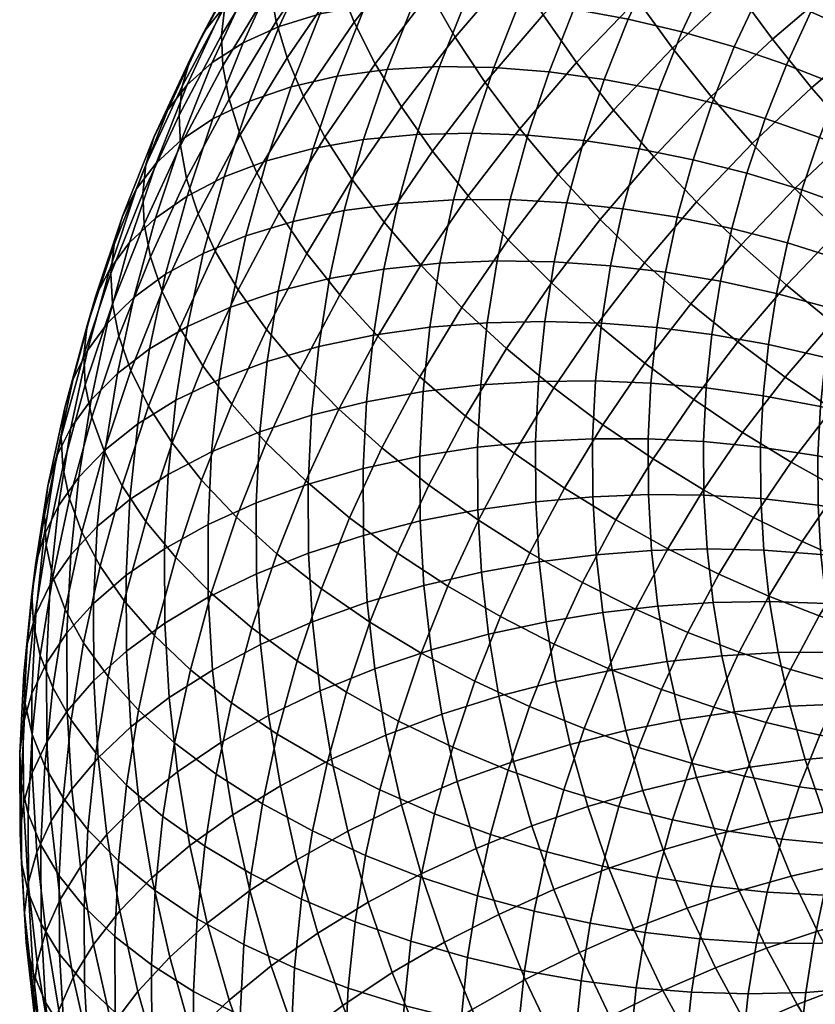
# Model space of a CAD drawing. Extents: x -120 to 2831, y -92 to 75.
# Tile 70 of 256: x 371 to 400, y -21 to 15. Entities that reach past the tile are written whole.
import ezdxf

# ---------------------------------------------------------------- set-up
doc = ezdxf.new("R2010")
doc.units = 0
doc.layers.add('GLASS', color=18, linetype='CONTINUOUS')

msp = doc.modelspace()

# ---------------------------------------------------------------- meshes
at = {"layer": 'GLASS'}
mesh = msp.add_polyface(dxfattribs=at)
corners = [(385.39, 15.395, 56.075), (384.391, 12.884, 57.679), (386.3, 12.989, 58.94), (387.268, 15.424, 57.385), (383.61, 15.221, 54.606), (382.582, 12.638, 56.256), (381.96, 14.902, 52.997), (380.905, 12.252, 54.69), (380.466, 14.442, 51.273), (379.388, 11.732, 53.004), (386.532, 17.861, 54.497), (388.376, 17.815, 55.855), (384.785, 17.758, 52.983), (383.165, 17.505, 51.331), (381.699, 17.105, 49.569), (380.41, 16.564, 47.725), (379.153, 13.85, 49.462), (379.313, 15.895, 45.83), (378.035, 13.137, 47.595), (378.417, 15.112, 43.914), (377.123, 12.319, 45.702), (377.726, 14.235, 42.008), (376.42, 11.414, 43.814), (386.163, 20.345, 51.323), (387.871, 20.375, 52.885), (384.579, 20.159, 49.629), (383.145, 19.819, 47.828), (381.884, 19.331, 45.95), (380.811, 18.707, 44.026), (379.934, 17.961, 42.087), (379.258, 17.111, 40.164), (378.779, 16.176, 38.283), (377.237, 13.281, 40.14), (378.488, 15.177, 36.469), (376.94, 12.27, 38.333), (378.373, 14.132, 34.739), (376.823, 11.222, 36.605), (381.621, 20.739, 40.301), (382.475, 21.45, 42.263), (380.961, 19.916, 38.361), (380.493, 19, 36.468), (380.209, 18.012, 34.647), (380.095, 16.971, 32.915), (380.142, 15.854, 31.227), (378.421, 13.02, 33.05), (380.357, 14.632, 29.544), (378.644, 11.808, 31.359), (382.097, 20.768, 32.87), (382.374, 21.746, 34.699), (381.986, 19.73, 31.137), (382.03, 18.611, 29.451), (382.238, 17.378, 27.774), (382.624, 16.038, 26.132), (380.756, 13.31, 27.89), (383.197, 14.604, 24.553), (381.346, 11.902, 26.294), (384.282, 20.038, 26.056), (384.081, 21.282, 27.726), (384.654, 18.681, 24.425), (385.207, 17.222, 22.862), (385.945, 15.675, 21.397), (383.96, 13.091, 23.066), (386.865, 14.062, 20.057), (384.912, 11.519, 21.7), (387.42, 19.801, 21.191), (386.889, 21.286, 22.738), (388.13, 18.222, 19.747), (389.016, 16.568, 18.434)]
mesh.append_faces([[corners[k] for k in face] for face in [(0, 1, 2, 3), (4, 5, 1, 0), (6, 7, 5, 4), (8, 9, 7, 6), (10, 0, 3, 11), (12, 4, 0, 10), (13, 6, 4, 12), (14, 8, 6, 13), (15, 16, 8, 14), (17, 18, 16, 15), (19, 20, 18, 17), (21, 22, 20, 19), (23, 12, 10, 24), (25, 13, 12, 23), (26, 14, 13, 25), (27, 15, 14, 26), (28, 17, 15, 27), (29, 19, 17, 28), (30, 21, 19, 29), (31, 32, 21, 30), (33, 34, 32, 31), (35, 36, 34, 33), (37, 29, 28, 38), (39, 30, 29, 37), (40, 31, 30, 39), (41, 33, 31, 40), (42, 35, 33, 41), (43, 44, 35, 42), (45, 46, 44, 43), (47, 41, 40, 48), (49, 42, 41, 47), (50, 43, 42, 49), (51, 45, 43, 50), (52, 53, 45, 51), (54, 55, 53, 52), (56, 51, 50, 57), (58, 52, 51, 56), (59, 54, 52, 58), (60, 61, 54, 59), (62, 63, 61, 60), (64, 59, 58, 65), (66, 60, 59, 64), (67, 62, 60, 66)]])
mesh = msp.add_polyface(dxfattribs=at)
corners = [(399.483, 8.505, 64.038), (398.956, 6.576, 65.266), (401.002, 5.938, 65.045), (401.506, 7.784, 63.871), (397.481, 9.11, 64.033), (396.931, 7.098, 65.313), (395.524, 9.6, 63.87), (394.952, 7.507, 65.201), (402.116, 9.607, 62.709), (403.52, 6.948, 63.518), (404.102, 8.688, 62.409), (400.121, 10.41, 62.824), (398.145, 11.096, 62.767), (396.215, 11.666, 62.553), (402.829, 11.401, 61.563), (404.783, 10.401, 61.314), (400.867, 12.286, 61.626), (398.923, 13.052, 61.517), (397.024, 13.7, 61.253), (403.645, 13.163, 60.436), (405.562, 12.084, 60.238), (401.719, 14.128, 60.448), (399.813, 14.973, 60.288), (397.949, 15.698, 59.975), (396.083, 16.326, 59.508), (395.122, 14.251, 60.835), (402.72, 16.006, 59.243), (404.603, 14.96, 59.283), (400.856, 16.931, 59.032), (399.034, 17.735, 58.669), (397.21, 18.441, 58.151), (403.832, 17.838, 58.066), (405.666, 16.712, 58.157), (402.015, 18.842, 57.804), (400.24, 19.722, 57.392), (398.462, 20.504, 56.825), (396.636, 21.205, 56.082), (395.336, 19.063, 57.459), (403.287, 20.699, 56.608), (405.052, 19.619, 56.918), (399.232, 8.554, 13.111), (397.271, 6.502, 14.444), (395.653, 8.065, 14.594), (397.68, 10.186, 13.216), (398.411, 13.987, 12.168), (396.189, 11.895, 13.532), (394.783, 13.656, 14.062), (397.07, 15.809, 12.659), (399.835, 12.215, 11.894), (401.316, 10.516, 11.832), (402.83, 8.914, 11.972), (400.817, 7.019, 13.207), (404.351, 7.424, 12.299), (402.411, 5.597, 13.49), (398.314, 19.753, 11.988), (395.835, 17.651, 13.363), (394.727, 19.484, 14.272), (397.263, 21.634, 12.866), (399.486, 17.858, 11.318), (400.76, 15.979, 10.865), (402.112, 14.146, 10.631), (403.519, 12.384, 10.61), (404.957, 10.717, 10.792), (402.026, 19.798, 10.045), (400.919, 21.743, 10.682), (403.228, 17.864, 9.627), (404.505, 15.973, 9.431), (405.833, 14.152, 9.449), (405.809, 19.639, 8.457), (404.681, 21.623, 8.841)]
mesh.append_faces([[corners[k] for k in face] for face in [(0, 1, 2, 3), (4, 5, 1, 0), (6, 7, 5, 4), (8, 3, 9, 10), (11, 0, 3, 8), (12, 4, 0, 11), (13, 6, 4, 12), (14, 8, 10, 15), (16, 11, 8, 14), (17, 12, 11, 16), (18, 13, 12, 17), (19, 14, 15, 20), (21, 16, 14, 19), (22, 17, 16, 21), (23, 18, 17, 22), (24, 25, 18, 23), (26, 21, 19, 27), (28, 22, 21, 26), (29, 23, 22, 28), (30, 24, 23, 29), (31, 26, 27, 32), (33, 28, 26, 31), (34, 29, 28, 33), (35, 30, 29, 34), (36, 37, 30, 35), (38, 33, 31, 39), (40, 41, 42, 43), (44, 45, 46, 47), (48, 43, 45, 44), (49, 40, 43, 48), (50, 51, 40, 49), (52, 53, 51, 50), (54, 55, 56, 57), (58, 47, 55, 54), (59, 44, 47, 58), (60, 48, 44, 59), (61, 49, 48, 60), (62, 50, 49, 61), (63, 58, 54, 64), (65, 59, 58, 63), (66, 60, 59, 65), (67, 61, 60, 66), (68, 65, 63, 69)]])
mesh = msp.add_polyface(dxfattribs=at)
corners = [(390.936, 8.038, 64.501), (390.474, 5.888, 65.866), (392.525, 5.748, 66.251), (392.97, 7.82, 64.935), (388.874, 8.15, 63.888), (388.395, 5.92, 65.304), (386.814, 8.144, 63.091), (386.318, 5.834, 64.558), (393.564, 9.993, 63.552), (394.952, 7.507, 65.201), (395.524, 9.6, 63.87), (391.552, 10.294, 63.065), (389.513, 10.489, 62.399), (387.476, 10.567, 61.549), (394.282, 12.139, 62.185), (396.215, 11.666, 62.553), (392.297, 12.521, 61.646), (390.286, 12.799, 60.927), (388.276, 12.958, 60.025), (395.122, 14.251, 60.835), (397.024, 13.7, 61.253), (393.169, 14.714, 60.245), (391.19, 15.073, 59.475), (389.213, 15.314, 58.521), (387.268, 15.424, 57.385), (386.3, 12.989, 58.94), (394.167, 16.867, 58.867), (396.083, 16.326, 59.508), (392.224, 17.306, 58.046), (390.284, 17.626, 57.041), (388.376, 17.815, 55.855), (395.336, 19.063, 57.459), (397.21, 18.441, 58.151), (393.437, 19.583, 56.585), (391.54, 19.984, 55.528), (389.674, 20.252, 54.291), (387.871, 20.375, 52.885), (386.532, 17.861, 54.497), (389.22, 10.729, 17.86), (387.347, 8.29, 19.435), (386.046, 9.91, 20.482), (387.962, 12.404, 18.871), (390.622, 9.062, 17.041), (388.796, 6.684, 18.577), (392.144, 7.43, 16.428), (390.369, 5.119, 17.921), (390.071, 14.863, 17.279), (386.865, 14.062, 20.057), (389.016, 16.568, 18.434), (391.282, 13.133, 16.303), (392.632, 11.405, 15.524), (394.098, 9.707, 14.953), (395.653, 8.065, 14.594), (393.759, 5.857, 16.024), (391.317, 18.976, 16.87), (388.13, 18.222, 19.747), (390.468, 20.669, 18.158), (392.328, 17.225, 15.744), (393.489, 15.442, 14.803), (394.783, 13.656, 14.062), (396.189, 11.895, 13.532), (397.68, 10.186, 13.216), (394.727, 19.484, 14.272), (393.763, 21.279, 15.369), (395.835, 17.651, 13.363), (397.07, 15.809, 12.659)]
mesh.append_faces([[corners[k] for k in face] for face in [(0, 1, 2, 3), (4, 5, 1, 0), (6, 7, 5, 4), (8, 3, 9, 10), (11, 0, 3, 8), (12, 4, 0, 11), (13, 6, 4, 12), (14, 8, 10, 15), (16, 11, 8, 14), (17, 12, 11, 16), (18, 13, 12, 17), (19, 14, 15, 20), (21, 16, 14, 19), (22, 17, 16, 21), (23, 18, 17, 22), (24, 25, 18, 23), (26, 21, 19, 27), (28, 22, 21, 26), (29, 23, 22, 28), (30, 24, 23, 29), (31, 26, 27, 32), (33, 28, 26, 31), (34, 29, 28, 33), (35, 30, 29, 34), (36, 37, 30, 35), (38, 39, 40, 41), (42, 43, 39, 38), (44, 45, 43, 42), (46, 41, 47, 48), (49, 38, 41, 46), (50, 42, 38, 49), (51, 44, 42, 50), (52, 53, 44, 51), (54, 48, 55, 56), (57, 46, 48, 54), (58, 49, 46, 57), (59, 50, 49, 58), (60, 51, 50, 59), (61, 52, 51, 60), (62, 57, 54, 63), (64, 58, 57, 62), (65, 59, 58, 64)]])
mesh = msp.add_polyface(dxfattribs=at)
corners = [(384.788, 8.012, 62.11), (384.276, 5.625, 63.626), (386.318, 5.834, 64.558), (386.814, 8.144, 63.091), (385.473, 10.517, 60.516), (387.476, 10.567, 61.549), (383.538, 10.333, 59.305), (382.832, 7.749, 60.949), (381.704, 10.014, 57.929), (380.978, 7.355, 59.62), (380.005, 9.56, 56.406), (379.259, 6.833, 58.141), (378.467, 8.978, 54.76), (377.705, 6.189, 56.534), (377.114, 8.279, 53.016), (376.337, 5.435, 54.826), (386.3, 12.989, 58.94), (388.276, 12.958, 60.025), (384.391, 12.884, 57.679), (382.582, 12.638, 56.256), (380.905, 12.252, 54.69), (379.388, 11.732, 53.004), (378.053, 11.086, 51.227), (376.918, 10.328, 49.388), (375.964, 7.476, 51.207), (375.992, 9.474, 47.519), (375.025, 6.585, 49.36), (375.278, 8.542, 45.648), (374.302, 5.625, 47.508), (379.153, 13.85, 49.462), (380.466, 14.442, 51.273), (378.035, 13.137, 47.595), (377.123, 12.319, 45.702), (376.42, 11.414, 43.814), (375.922, 10.442, 41.957), (374.772, 7.55, 43.804), (375.62, 9.42, 40.157), (374.466, 6.518, 42.01), (375.501, 8.369, 38.432), (374.345, 5.463, 40.288), (377.237, 13.281, 40.14), (377.726, 14.235, 42.008), (376.94, 12.27, 38.333), (376.823, 11.222, 36.605), (376.873, 10.113, 34.913), (375.553, 7.263, 36.737), (377.101, 8.912, 33.216), (375.786, 6.073, 35.033), (378.421, 13.02, 33.05), (378.373, 14.132, 34.739), (378.644, 11.808, 31.359), (379.053, 10.505, 29.693), (377.521, 7.629, 31.538), (379.66, 9.124, 28.08), (378.143, 6.275, 29.907), (380.468, 7.68, 26.548), (378.97, 4.868, 28.352), (380.756, 13.31, 27.89), (380.357, 14.632, 29.544), (381.346, 11.902, 26.294), (382.133, 10.424, 24.785), (383.114, 8.894, 23.392), (381.476, 6.194, 25.127), (383.96, 13.091, 23.066), (383.197, 14.604, 24.553), (384.912, 11.519, 21.7), (386.046, 9.91, 20.482), (384.282, 7.335, 22.141), (387.347, 8.29, 19.435), (385.623, 5.772, 21.057), (387.962, 12.404, 18.871), (386.865, 14.062, 20.057)]
mesh.append_faces([[corners[k] for k in face] for face in [(0, 1, 2, 3), (4, 0, 3, 5), (6, 7, 0, 4), (8, 9, 7, 6), (10, 11, 9, 8), (12, 13, 11, 10), (14, 15, 13, 12), (16, 4, 5, 17), (18, 6, 4, 16), (19, 8, 6, 18), (20, 10, 8, 19), (21, 12, 10, 20), (22, 14, 12, 21), (23, 24, 14, 22), (25, 26, 24, 23), (27, 28, 26, 25), (29, 22, 21, 30), (31, 23, 22, 29), (32, 25, 23, 31), (33, 27, 25, 32), (34, 35, 27, 33), (36, 37, 35, 34), (38, 39, 37, 36), (40, 34, 33, 41), (42, 36, 34, 40), (43, 38, 36, 42), (44, 45, 38, 43), (46, 47, 45, 44), (48, 44, 43, 49), (50, 46, 44, 48), (51, 52, 46, 50), (53, 54, 52, 51), (55, 56, 54, 53), (57, 51, 50, 58), (59, 53, 51, 57), (60, 55, 53, 59), (61, 62, 55, 60), (63, 60, 59, 64), (65, 61, 60, 63), (66, 67, 61, 65), (68, 69, 67, 66), (70, 66, 65, 71)]])
mesh = msp.add_polyface(dxfattribs=at)
corners = [(375.034, -2.752, 60.017), (374.896, -5.508, 61.758), (376.291, -4.545, 63.334), (376.426, -1.842, 61.626), (375.321, -0.006, 58.279), (376.707, 0.852, 59.921), (374.141, -0.943, 56.554), (373.85, -3.734, 58.32), (373.179, -1.942, 54.776), (372.884, -4.769, 56.566), (375.755, 2.725, 56.547), (377.134, 3.531, 58.222), (374.583, 1.832, 54.794), (373.626, 0.869, 52.994), (372.889, -0.147, 51.177), (372.438, -2.985, 52.976), (372.368, -1.196, 49.369), (371.913, -4.054, 51.181), (372.052, -2.262, 47.597), (371.596, -5.13, 49.415), (375.174, 4.586, 53.045), (376.337, 5.435, 54.826), (374.226, 3.658, 51.223), (373.494, 2.669, 49.388), (372.977, 1.639, 47.569), (372.664, 0.584, 45.789), (372.541, -0.478, 44.071), (371.929, -3.328, 45.881), (372.597, -1.573, 42.37), (371.985, -4.419, 44.178), (372.841, -2.73, 40.644), (372.232, -5.565, 42.445), (375.964, 7.476, 51.207), (377.114, 8.279, 53.016), (375.025, 6.585, 49.36), (374.302, 5.625, 47.508), (373.789, 4.614, 45.676), (373.479, 3.57, 43.889), (373.358, 2.511, 42.169), (373.412, 1.413, 40.47), (373.654, 0.245, 38.751), (374.096, -0.981, 37.037), (373.289, -3.936, 38.917), (374.751, -2.252, 35.353), (373.951, -5.179, 37.215), (374.772, 7.55, 43.804), (375.278, 8.542, 45.648), (374.466, 6.518, 42.01), (374.345, 5.463, 40.288), (374.399, 4.361, 38.591), (374.636, 3.182, 36.88), (375.073, 1.936, 35.177), (375.717, 0.637, 33.511), (376.576, -0.699, 31.911), (375.621, -3.551, 33.729), (377.645, -2.051, 30.404), (376.706, -4.858, 32.193), (375.553, 7.263, 36.737), (375.501, 8.369, 38.432), (375.786, 6.073, 35.033), (376.215, 4.808, 33.343), (376.849, 3.482, 31.695), (377.521, 7.629, 31.538), (377.101, 8.912, 33.216)]
mesh.append_faces([[corners[k] for k in face] for face in [(0, 1, 2, 3), (4, 0, 3, 5), (6, 7, 0, 4), (8, 9, 7, 6), (10, 4, 5, 11), (12, 6, 4, 10), (13, 8, 6, 12), (14, 15, 8, 13), (16, 17, 15, 14), (18, 19, 17, 16), (20, 12, 10, 21), (22, 13, 12, 20), (23, 14, 13, 22), (24, 16, 14, 23), (25, 18, 16, 24), (26, 27, 18, 25), (28, 29, 27, 26), (30, 31, 29, 28), (32, 20, 21, 33), (34, 22, 20, 32), (35, 23, 22, 34), (36, 24, 23, 35), (37, 25, 24, 36), (38, 26, 25, 37), (39, 28, 26, 38), (40, 30, 28, 39), (41, 42, 30, 40), (43, 44, 42, 41), (45, 36, 35, 46), (47, 37, 36, 45), (48, 38, 37, 47), (49, 39, 38, 48), (50, 40, 39, 49), (51, 41, 40, 50), (52, 43, 41, 51), (53, 54, 43, 52), (55, 56, 54, 53), (57, 49, 48, 58), (59, 50, 49, 57), (60, 51, 50, 59), (61, 52, 51, 60), (62, 60, 59, 63)]])
mesh = msp.add_polyface(dxfattribs=at)
corners = [(385.586, -1.181, 68.998), (385.596, -3.533, 70.482), (387.698, -3.125, 71.024), (387.688, -0.855, 69.592), (383.519, -1.628, 68.216), (383.529, -4.059, 69.75), (381.522, -2.194, 67.248), (381.533, -4.701, 68.829), (385.703, 1.167, 67.514), (387.801, 1.413, 68.159), (383.64, 0.8, 66.682), (381.648, 0.31, 65.665), (379.76, -0.299, 64.473), (379.631, -2.875, 66.101), (378.01, -1.019, 63.12), (377.878, -3.662, 64.79), (376.426, -1.842, 61.626), (376.291, -4.545, 63.334), (383.893, 3.219, 65.151), (385.947, 3.507, 66.033), (381.908, 2.806, 64.086), (380.028, 2.269, 62.848), (378.284, 1.614, 61.453), (376.707, 0.852, 59.921), (384.276, 5.625, 63.626), (386.318, 5.834, 64.558), (382.303, 5.287, 62.513), (380.434, 4.822, 61.229), (378.701, 4.234, 59.792), (377.134, 3.531, 58.222), (382.832, 7.749, 60.949), (384.788, 8.012, 62.11), (380.978, 7.355, 59.62), (379.259, 6.833, 58.141), (377.705, 6.189, 56.534), (376.337, 5.435, 54.826), (375.755, 2.725, 56.547), (377.693, 2.11, 30.117), (376.576, -0.699, 31.911), (375.717, 0.637, 33.511), (376.849, 3.482, 31.695), (378.745, 0.712, 28.639), (377.645, -2.051, 30.404), (379.996, -0.69, 27.288), (378.918, -3.4, 29.019), (381.432, -2.074, 26.089), (380.378, -4.724, 27.782), (378.143, 6.275, 29.907), (376.215, 4.808, 33.343), (377.521, 7.629, 31.538), (378.97, 4.868, 28.352), (380.002, 3.427, 26.902), (381.229, 1.973, 25.584), (382.638, 0.529, 24.423), (384.206, -0.88, 23.44), (383.031, -3.417, 25.063), (385.908, -2.234, 22.647), (384.766, -4.7, 24.225), (381.476, 6.194, 25.127), (380.468, 7.68, 26.548), (382.675, 4.687, 23.843), (384.051, 3.183, 22.721), (385.584, 1.707, 21.78), (387.247, 0.281, 21.034), (384.282, 7.335, 22.141), (383.114, 8.894, 23.392), (385.623, 5.772, 21.057), (387.115, 4.23, 20.158)]
mesh.append_faces([[corners[k] for k in face] for face in [(0, 1, 2, 3), (4, 5, 1, 0), (6, 7, 5, 4), (8, 0, 3, 9), (10, 4, 0, 8), (11, 6, 4, 10), (12, 13, 6, 11), (14, 15, 13, 12), (16, 17, 15, 14), (18, 10, 8, 19), (20, 11, 10, 18), (21, 12, 11, 20), (22, 14, 12, 21), (23, 16, 14, 22), (24, 18, 19, 25), (26, 20, 18, 24), (27, 21, 20, 26), (28, 22, 21, 27), (29, 23, 22, 28), (30, 26, 24, 31), (32, 27, 26, 30), (33, 28, 27, 32), (34, 29, 28, 33), (35, 36, 29, 34), (37, 38, 39, 40), (41, 42, 38, 37), (43, 44, 42, 41), (45, 46, 44, 43), (47, 40, 48, 49), (50, 37, 40, 47), (51, 41, 37, 50), (52, 43, 41, 51), (53, 45, 43, 52), (54, 55, 45, 53), (56, 57, 55, 54), (58, 51, 50, 59), (60, 52, 51, 58), (61, 53, 52, 60), (62, 54, 53, 61), (63, 56, 54, 62), (64, 60, 58, 65), (66, 61, 60, 64), (67, 62, 61, 66)]])
mesh = msp.add_polyface(dxfattribs=at)
corners = [(395.919, -2.599, 71.451), (396.033, -4.551, 72.68), (398.095, -4.594, 72.33), (397.986, -2.723, 71.152), (393.9, -2.578, 71.585), (394.019, -4.608, 72.863), (391.878, -2.654, 71.564), (392.001, -4.762, 72.892), (389.802, -2.834, 71.382), (389.929, -5.022, 72.76), (395.911, -0.646, 70.219), (397.978, -0.85, 69.971), (393.891, -0.547, 70.303), (391.869, -0.545, 70.234), (389.792, -0.644, 70.001), (387.688, -0.855, 69.592), (387.698, -3.125, 71.024), (396.008, 1.304, 68.987), (398.072, 1.02, 68.789), (393.993, 1.481, 69.022), (391.974, 1.562, 68.903), (389.902, 1.542, 68.619), (387.801, 1.413, 68.159), (394.204, 3.503, 67.742), (396.211, 3.247, 67.757), (392.193, 3.661, 67.574), (390.129, 3.721, 67.24), (388.037, 3.673, 66.729), (385.947, 3.507, 66.033), (385.703, 1.167, 67.514), (394.524, 5.513, 66.468), (396.519, 5.18, 66.531), (392.525, 5.748, 66.251), (390.474, 5.888, 65.866), (388.395, 5.92, 65.304), (386.318, 5.834, 64.558), (394.952, 7.507, 65.201), (396.931, 7.098, 65.313), (392.97, 7.82, 64.935), (389.012, -1.073, 20.489), (387.713, -3.511, 22.052), (385.908, -2.234, 22.647), (387.247, 0.281, 21.034), (390.846, -2.338, 20.146), (389.59, -4.696, 21.659), (388.736, 2.734, 19.457), (385.584, 1.707, 21.78), (387.115, 4.23, 20.158), (390.455, 1.305, 18.961), (392.242, -0.037, 18.668), (394.068, -1.277, 18.573), (392.72, -3.498, 20.001), (395.903, -2.402, 18.664), (394.603, -4.544, 20.041), (388.796, 6.684, 18.577), (385.623, 5.772, 21.057), (387.347, 8.29, 19.435), (390.369, 5.119, 17.921), (392.038, 3.617, 17.471), (393.774, 2.199, 17.227), (395.548, 0.883, 17.181), (397.329, -0.32, 17.322), (393.759, 5.857, 16.024), (392.144, 7.43, 16.428), (395.439, 4.366, 15.827), (397.155, 2.975, 15.83), (397.271, 6.502, 14.444), (395.653, 8.065, 14.594)]
mesh.append_faces([[corners[k] for k in face] for face in [(0, 1, 2, 3), (4, 5, 1, 0), (6, 7, 5, 4), (8, 9, 7, 6), (10, 0, 3, 11), (12, 4, 0, 10), (13, 6, 4, 12), (14, 8, 6, 13), (15, 16, 8, 14), (17, 10, 11, 18), (19, 12, 10, 17), (20, 13, 12, 19), (21, 14, 13, 20), (22, 15, 14, 21), (23, 19, 17, 24), (25, 20, 19, 23), (26, 21, 20, 25), (27, 22, 21, 26), (28, 29, 22, 27), (30, 23, 24, 31), (32, 25, 23, 30), (33, 26, 25, 32), (34, 27, 26, 33), (35, 28, 27, 34), (36, 30, 31, 37), (38, 32, 30, 36), (39, 40, 41, 42), (43, 44, 40, 39), (45, 42, 46, 47), (48, 39, 42, 45), (49, 43, 39, 48), (50, 51, 43, 49), (52, 53, 51, 50), (54, 47, 55, 56), (57, 45, 47, 54), (58, 48, 45, 57), (59, 49, 48, 58), (60, 50, 49, 59), (61, 52, 50, 60), (62, 58, 57, 63), (64, 59, 58, 62), (65, 60, 59, 64), (66, 64, 62, 67)]])
mesh = msp.add_polyface(dxfattribs=at)
corners = [(397.986, -2.723, 71.152), (398.095, -4.594, 72.33), (400.178, -4.748, 71.803), (400.074, -2.958, 70.676), (404.181, -2.148, 68.139), (404.188, -3.779, 69.168), (406.146, -4.368, 68.137), (406.139, -2.814, 67.156), (402.145, -1.598, 68.937), (402.152, -3.309, 70.016), (400.066, -1.166, 69.546), (397.978, -0.85, 69.971), (404.262, -0.519, 67.11), (406.216, -1.261, 66.175), (402.23, 0.11, 67.857), (400.156, 0.623, 68.415), (398.072, 1.02, 68.789), (404.431, 1.104, 66.082), (406.378, 0.286, 65.196), (402.408, 1.813, 66.78), (400.342, 2.406, 67.287), (398.266, 2.883, 67.609), (396.211, 3.247, 67.757), (396.008, 1.304, 68.987), (402.677, 3.506, 65.706), (404.688, 2.719, 65.059), (400.624, 4.179, 66.163), (398.561, 4.737, 66.434), (396.519, 5.18, 66.531), (403.038, 5.185, 64.639), (405.032, 4.321, 64.041), (401.002, 5.938, 65.045), (398.956, 6.576, 65.266), (396.931, 7.098, 65.313), (403.52, 6.948, 63.518), (405.492, 6.002, 62.972), (401.506, 7.784, 63.871), (402.545, -3.212, 18.708), (401.272, -5.069, 19.905), (399.494, -4.286, 19.338), (400.817, -2.354, 18.093), (399.093, -1.4, 17.633), (397.719, -3.406, 18.925), (395.903, -2.402, 18.664), (397.329, -0.32, 17.322), (400.817, -2.354, 18.093), (399.494, -4.286, 19.338), (403.927, -1.412, 17.545), (402.255, -0.482, 16.884), (405.644, -2.262, 18.385), (404.318, -3.988, 19.5), (398.879, 1.698, 16.019), (395.548, 0.883, 17.181), (397.155, 2.975, 15.83), (400.586, 0.544, 16.377), (402.255, -0.482, 16.884), (405.448, 0.362, 16.397), (403.838, 1.362, 15.689), (398.924, 5.038, 14.494), (395.439, 4.366, 15.827), (397.271, 6.502, 14.444), (400.585, 3.687, 14.731), (402.23, 2.46, 15.136), (403.838, 1.362, 15.689), (407.077, 2.066, 15.29), (405.531, 3.134, 14.538), (400.817, 7.019, 13.207), (399.232, 8.554, 13.111), (402.411, 5.597, 13.49), (403.989, 4.3, 13.941), (405.531, 3.134, 14.538), (405.858, 6.061, 12.793), (404.351, 7.424, 12.299)]
mesh.append_faces([[corners[k] for k in face] for face in [(0, 1, 2, 3), (4, 5, 6, 7), (8, 9, 5, 4), (10, 3, 9, 8), (11, 0, 3, 10), (12, 4, 7, 13), (14, 8, 4, 12), (15, 10, 8, 14), (16, 11, 10, 15), (17, 12, 13, 18), (19, 14, 12, 17), (20, 15, 14, 19), (21, 16, 15, 20), (22, 23, 16, 21), (24, 19, 17, 25), (26, 20, 19, 24), (27, 21, 20, 26), (28, 22, 21, 27), (29, 24, 25, 30), (31, 26, 24, 29), (32, 27, 26, 31), (33, 28, 27, 32), (34, 29, 30, 35), (36, 31, 29, 34), (37, 38, 39, 40), (41, 42, 43, 44), (45, 46, 42, 41), (47, 37, 40, 48), (49, 50, 37, 47), (51, 44, 52, 53), (54, 41, 44, 51), (55, 45, 41, 54), (56, 47, 48, 57), (58, 53, 59, 60), (61, 51, 53, 58), (62, 54, 51, 61), (63, 55, 54, 62), (64, 56, 57, 65), (66, 58, 60, 67), (68, 61, 58, 66), (69, 62, 61, 68), (70, 63, 62, 69), (71, 69, 68, 72)]])
mesh = msp.add_polyface(dxfattribs=at)
corners = [(373.885, -12.141, 63.623), (374.2, -14.935, 65.38), (375.379, -13.775, 66.964), (375.069, -11.025, 65.236), (374.908, -8.268, 63.499), (376.461, -9.957, 66.745), (376.303, -7.252, 65.042), (373.722, -9.339, 61.859), (372.754, -10.446, 60.15), (372.92, -13.284, 61.937), (372.009, -11.571, 58.401), (372.176, -14.437, 60.206), (374.896, -5.508, 61.758), (376.291, -4.545, 63.334), (373.71, -6.535, 60.09), (372.742, -7.606, 58.358), (371.997, -8.704, 56.592), (371.469, -9.81, 54.821), (371.481, -12.697, 56.642), (371.15, -10.908, 53.07), (371.163, -13.806, 54.898), (371.026, -11.985, 51.36), (371.038, -14.886, 53.19), (373.85, -3.734, 58.32), (375.034, -2.752, 60.017), (372.884, -4.769, 56.566), (372.14, -5.839, 54.783), (371.613, -6.927, 52.999), (371.295, -8.014, 51.241), (371.171, -9.087, 49.529), (371.228, -10.171, 47.822), (371.083, -13.066, 49.65), (371.478, -11.295, 46.075), (371.333, -14.178, 47.897), (371.935, -12.445, 44.312), (371.791, -15.309, 46.122), (372.438, -2.985, 52.976), (373.179, -1.942, 54.776), (371.913, -4.054, 51.181), (371.596, -5.13, 49.415), (371.472, -6.199, 47.702), (371.529, -7.287, 45.996), (371.777, -8.422, 44.256), (372.232, -9.591, 42.505), (372.904, -10.78, 40.769), (372.61, -13.606, 42.558), (373.798, -11.97, 39.076), (373.507, -14.761, 40.842), (371.929, -3.328, 45.881), (372.052, -2.262, 47.597), (371.985, -4.419, 44.178), (372.232, -5.565, 42.445), (372.684, -6.753, 40.706), (373.352, -7.969, 38.987), (374.24, -9.195, 37.316), (375.347, -10.412, 35.724), (374.912, -13.143, 37.455), (373.289, -3.936, 38.917), (372.841, -2.73, 40.644), (373.951, -5.179, 37.215), (374.832, -6.441, 35.567), (375.929, -7.702, 34.002), (375.621, -3.551, 33.729), (374.751, -2.252, 35.353)]
mesh.append_faces([[corners[k] for k in face] for face in [(0, 1, 2, 3), (4, 3, 5, 6), (7, 0, 3, 4), (8, 9, 0, 7), (10, 11, 9, 8), (12, 4, 6, 13), (14, 7, 4, 12), (15, 8, 7, 14), (16, 10, 8, 15), (17, 18, 10, 16), (19, 20, 18, 17), (21, 22, 20, 19), (23, 14, 12, 24), (25, 15, 14, 23), (26, 16, 15, 25), (27, 17, 16, 26), (28, 19, 17, 27), (29, 21, 19, 28), (30, 31, 21, 29), (32, 33, 31, 30), (34, 35, 33, 32), (36, 26, 25, 37), (38, 27, 26, 36), (39, 28, 27, 38), (40, 29, 28, 39), (41, 30, 29, 40), (42, 32, 30, 41), (43, 34, 32, 42), (44, 45, 34, 43), (46, 47, 45, 44), (48, 40, 39, 49), (50, 41, 40, 48), (51, 42, 41, 50), (52, 43, 42, 51), (53, 44, 43, 52), (54, 46, 44, 53), (55, 56, 46, 54), (57, 52, 51, 58), (59, 53, 52, 57), (60, 54, 53, 59), (61, 55, 54, 60), (62, 60, 59, 63)]])
mesh = msp.add_polyface(dxfattribs=at)
corners = [(384.347, -11.32, 74.315), (384.916, -13.857, 75.904), (386.937, -13.011, 76.435), (386.387, -10.557, 74.898), (382.376, -12.191, 73.538), (382.964, -14.808, 75.177), (383.944, -8.91, 72.802), (385.997, -8.226, 73.434), (381.961, -9.705, 71.978), (380.082, -10.603, 70.967), (380.51, -13.161, 72.573), (378.34, -11.591, 69.783), (378.779, -14.215, 71.429), (383.671, -6.488, 71.279), (385.733, -5.883, 71.961), (381.679, -7.207, 70.407), (379.792, -8.032, 69.351), (378.043, -8.954, 68.125), (376.461, -9.957, 66.745), (376.764, -12.654, 68.441), (375.069, -11.025, 65.236), (375.379, -13.775, 66.964), (385.596, -3.533, 70.482), (387.83, -5.394, 72.453), (387.698, -3.125, 71.024), (383.529, -4.059, 69.75), (381.533, -4.701, 68.829), (379.642, -5.454, 67.728), (377.889, -6.309, 66.459), (376.303, -7.252, 65.042), (379.631, -2.875, 66.101), (381.522, -2.194, 67.248), (377.878, -3.662, 64.79), (376.291, -4.545, 63.334), (376.664, -11.601, 34.237), (376.237, -14.28, 35.936), (374.912, -13.143, 37.455), (375.347, -10.412, 35.724), (377.235, -8.943, 32.549), (375.929, -7.702, 34.002), (378.732, -10.143, 31.233), (378.174, -12.742, 32.884), (380.399, -11.283, 30.077), (379.855, -13.817, 31.686), (382.207, -12.345, 29.098), (381.679, -14.807, 30.662), (376.706, -4.858, 32.193), (374.832, -6.441, 35.567), (375.621, -3.551, 33.729), (377.997, -6.154, 30.774), (379.477, -7.416, 29.498), (381.125, -8.625, 28.386), (382.913, -9.761, 27.454), (384.81, -10.809, 26.714), (384.126, -13.314, 28.307), (386.782, -11.755, 26.168), (386.12, -14.179, 27.709), (378.918, -3.4, 29.019), (377.645, -2.051, 30.404), (380.378, -4.724, 27.782), (382.003, -6.001, 26.713), (383.767, -7.211, 25.829), (385.638, -8.336, 25.137), (387.583, -9.364, 24.643), (383.031, -3.417, 25.063), (381.432, -2.074, 26.089), (384.766, -4.7, 24.225), (386.606, -5.902, 23.582), (387.713, -3.511, 22.052), (385.908, -2.234, 22.647)]
mesh.append_faces([[corners[k] for k in face] for face in [(0, 1, 2, 3), (4, 5, 1, 0), (6, 0, 3, 7), (8, 4, 0, 6), (9, 10, 4, 8), (11, 12, 10, 9), (13, 6, 7, 14), (15, 8, 6, 13), (16, 9, 8, 15), (17, 11, 9, 16), (18, 19, 11, 17), (20, 21, 19, 18), (22, 14, 23, 24), (25, 13, 14, 22), (26, 15, 13, 25), (27, 16, 15, 26), (28, 17, 16, 27), (29, 18, 17, 28), (30, 27, 26, 31), (32, 28, 27, 30), (33, 29, 28, 32), (34, 35, 36, 37), (38, 34, 37, 39), (40, 41, 34, 38), (42, 43, 41, 40), (44, 45, 43, 42), (46, 39, 47, 48), (49, 38, 39, 46), (50, 40, 38, 49), (51, 42, 40, 50), (52, 44, 42, 51), (53, 54, 44, 52), (55, 56, 54, 53), (57, 49, 46, 58), (59, 50, 49, 57), (60, 51, 50, 59), (61, 52, 51, 60), (62, 53, 52, 61), (63, 55, 53, 62), (64, 60, 59, 65), (66, 61, 60, 64), (67, 62, 61, 66), (68, 67, 66, 69)]])
mesh = msp.add_polyface(dxfattribs=at)
corners = [(395.059, -10.765, 76.727), (395.655, -12.863, 78.039), (397.607, -12.488, 77.657), (397.034, -10.471, 76.395), (393.081, -11.156, 76.905), (393.701, -13.335, 78.267), (391.051, -11.659, 76.925), (391.694, -13.921, 78.34), (388.993, -12.277, 76.773), (389.66, -14.623, 78.24), (394.583, -8.645, 75.399), (396.576, -8.433, 75.118), (392.587, -8.955, 75.526), (390.538, -9.374, 75.494), (388.461, -9.908, 75.288), (386.387, -10.557, 74.898), (386.937, -13.011, 76.435), (394.246, -6.631, 74.135), (396.252, -6.497, 73.903), (392.237, -6.863, 74.213), (390.175, -7.203, 74.131), (388.085, -7.656, 73.875), (385.997, -8.226, 73.434), (396.033, -4.551, 72.68), (398.305, -6.46, 73.503), (398.095, -4.594, 72.33), (394.019, -4.608, 72.863), (392.001, -4.762, 72.892), (389.929, -5.022, 72.76), (387.83, -5.394, 72.453), (385.733, -5.883, 71.961), (387.698, -3.125, 71.024), (389.802, -2.834, 71.382), (388.796, -12.592, 25.815), (388.157, -14.931, 27.303), (386.12, -14.179, 27.709), (386.782, -11.755, 26.168), (389.569, -10.282, 24.343), (387.583, -9.364, 24.643), (391.564, -11.086, 24.227), (390.819, -13.313, 25.647), (393.539, -11.772, 24.285), (392.821, -13.917, 25.653), (395.469, -12.342, 24.499), (394.778, -14.407, 25.816), (398.18, -10.858, 23.618), (397.402, -12.814, 24.867), (395.469, -12.342, 24.499), (396.278, -10.307, 23.2), (388.519, -7.009, 23.139), (385.638, -8.336, 25.137), (386.606, -5.902, 23.582), (390.473, -8.008, 22.89), (392.436, -8.893, 22.827), (394.379, -9.659, 22.936), (396.278, -10.307, 23.2), (389.59, -4.696, 21.659), (387.713, -3.511, 22.052), (391.507, -5.775, 21.461), (393.433, -6.74, 21.449), (395.34, -7.585, 21.608), (397.203, -8.31, 21.922), (392.72, -3.498, 20.001), (390.846, -2.338, 20.146), (394.603, -4.544, 20.041), (396.467, -5.47, 20.252), (398.288, -6.273, 20.615), (397.719, -3.406, 18.925), (395.903, -2.402, 18.664)]
mesh.append_faces([[corners[k] for k in face] for face in [(0, 1, 2, 3), (4, 5, 1, 0), (6, 7, 5, 4), (8, 9, 7, 6), (10, 0, 3, 11), (12, 4, 0, 10), (13, 6, 4, 12), (14, 8, 6, 13), (15, 16, 8, 14), (17, 10, 11, 18), (19, 12, 10, 17), (20, 13, 12, 19), (21, 14, 13, 20), (22, 15, 14, 21), (23, 18, 24, 25), (26, 17, 18, 23), (27, 19, 17, 26), (28, 20, 19, 27), (29, 21, 20, 28), (30, 22, 21, 29), (31, 29, 28, 32), (33, 34, 35, 36), (37, 33, 36, 38), (39, 40, 33, 37), (41, 42, 40, 39), (43, 44, 42, 41), (45, 46, 47, 48), (49, 38, 50, 51), (52, 37, 38, 49), (53, 39, 37, 52), (54, 41, 39, 53), (55, 43, 41, 54), (56, 49, 51, 57), (58, 52, 49, 56), (59, 53, 52, 58), (60, 54, 53, 59), (61, 55, 54, 60), (62, 58, 56, 63), (64, 59, 58, 62), (65, 60, 59, 64), (66, 61, 60, 65), (67, 65, 64, 68)]])
mesh = msp.add_polyface(dxfattribs=at)
corners = [(403.63, -11.971, 75.452), (404.233, -13.717, 76.541), (406.172, -13.705, 75.391), (405.597, -12.04, 74.352), (401.622, -12.03, 76.369), (402.253, -13.858, 77.51), (399.604, -12.206, 77.103), (400.264, -14.117, 78.296), (397.607, -12.488, 77.657), (398.295, -14.481, 78.9), (403.128, -10.204, 74.347), (405.118, -10.355, 73.298), (401.096, -10.179, 75.212), (399.055, -10.271, 75.893), (397.034, -10.471, 76.395), (402.727, -8.419, 73.228), (404.736, -8.652, 72.232), (400.676, -8.31, 74.041), (398.616, -8.317, 74.669), (396.576, -8.433, 75.118), (402.444, -6.723, 72.164), (404.466, -7.035, 71.217), (400.379, -6.533, 72.926), (398.305, -6.46, 73.503), (396.252, -6.497, 73.903), (404.283, -5.409, 70.195), (406.411, -7.471, 70.089), (406.236, -5.922, 69.115), (402.252, -5.018, 71.092), (400.178, -4.748, 71.803), (398.095, -4.594, 72.33), (404.188, -3.779, 69.168), (406.146, -4.368, 68.137), (402.152, -3.309, 70.016), (400.074, -2.958, 70.676), (400.133, -11.321, 24.208), (399.387, -13.197, 25.406), (397.402, -12.814, 24.867), (398.18, -10.858, 23.618), (402.112, -11.68, 24.979), (401.399, -13.474, 26.125), (404.09, -11.921, 25.933), (403.408, -13.634, 27.027), (406.034, -12.031, 27.068), (405.384, -13.665, 28.112), (399.07, -8.938, 22.389), (396.278, -10.307, 23.2), (397.203, -8.31, 21.922), (400.986, -9.479, 23.029), (402.928, -9.918, 23.851), (404.869, -10.238, 24.856), (406.777, -10.427, 26.042), (400.113, -6.979, 21.133), (398.288, -6.273, 20.615), (401.986, -7.601, 21.825), (403.885, -8.121, 22.699), (405.783, -8.523, 23.756), (401.272, -5.069, 19.905), (399.494, -4.286, 19.338), (403.098, -5.769, 20.647), (404.949, -6.369, 21.572), (406.798, -6.849, 22.68), (399.494, -4.286, 19.338), (398.288, -6.273, 20.615), (396.467, -5.47, 20.252), (397.719, -3.406, 18.925), (404.318, -3.988, 19.5), (402.545, -3.212, 18.708), (406.116, -4.665, 20.474)]
mesh.append_faces([[corners[k] for k in face] for face in [(0, 1, 2, 3), (4, 5, 1, 0), (6, 7, 5, 4), (8, 9, 7, 6), (10, 0, 3, 11), (12, 4, 0, 10), (13, 6, 4, 12), (14, 8, 6, 13), (15, 10, 11, 16), (17, 12, 10, 15), (18, 13, 12, 17), (19, 14, 13, 18), (20, 15, 16, 21), (22, 17, 15, 20), (23, 18, 17, 22), (24, 19, 18, 23), (25, 21, 26, 27), (28, 20, 21, 25), (29, 22, 20, 28), (30, 23, 22, 29), (31, 25, 27, 32), (33, 28, 25, 31), (34, 29, 28, 33), (35, 36, 37, 38), (39, 40, 36, 35), (41, 42, 40, 39), (43, 44, 42, 41), (45, 38, 46, 47), (48, 35, 38, 45), (49, 39, 35, 48), (50, 41, 39, 49), (51, 43, 41, 50), (52, 45, 47, 53), (54, 48, 45, 52), (55, 49, 48, 54), (56, 50, 49, 55), (57, 52, 53, 58), (59, 54, 52, 57), (60, 55, 54, 59), (61, 56, 55, 60), (62, 63, 64, 65), (66, 59, 57, 67), (68, 60, 59, 66)]])
mesh = msp.add_polyface(dxfattribs=at)
corners = [(374.375, -21.895, 67.341), (375.209, -24.83, 69.176), (376.145, -23.539, 70.77), (375.322, -20.642, 68.958), (373.71, -18.931, 65.484), (374.665, -17.716, 67.125), (372.974, -20.139, 63.787), (373.645, -23.131, 65.662), (372.453, -21.321, 62.064), (373.129, -24.333, 63.951), (374.2, -14.935, 65.38), (375.836, -16.512, 68.682), (375.379, -13.775, 66.964), (373.239, -16.115, 63.716), (372.498, -17.295, 62.003), (371.974, -18.458, 60.267), (371.657, -19.59, 58.537), (372.137, -22.463, 60.34), (371.533, -20.677, 56.834), (372.014, -23.554, 58.64), (371.59, -21.747, 55.117), (372.07, -24.62, 56.921), (372.92, -13.284, 61.937), (373.885, -12.141, 63.623), (372.176, -14.437, 60.206), (371.65, -15.582, 58.459), (371.332, -16.702, 56.721), (371.207, -17.785, 55.016), (371.265, -18.859, 53.302), (371.514, -19.95, 51.534), (371.838, -22.827, 53.343), (371.971, -21.043, 49.735), (372.293, -23.901, 51.532), (372.646, -22.122, 47.93), (372.964, -24.952, 49.709), (371.481, -12.697, 56.642), (372.009, -11.571, 58.401), (371.163, -13.806, 54.898), (371.038, -14.886, 53.19), (371.096, -15.963, 51.478), (371.346, -17.065, 49.718), (371.804, -18.177, 47.931), (372.48, -19.283, 46.142), (373.379, -20.365, 44.381), (373.543, -23.168, 46.146), (374.5, -21.405, 42.676), (374.661, -24.163, 44.412), (371.083, -13.066, 49.65), (371.026, -11.985, 51.36), (371.333, -14.178, 47.897), (371.791, -15.309, 46.122), (372.468, -16.443, 44.351), (373.367, -17.561, 42.612), (374.488, -18.646, 40.935), (375.821, -19.677, 39.349), (375.833, -22.384, 41.056), (372.61, -13.606, 42.558), (371.935, -12.445, 44.312), (373.507, -14.761, 40.842), (374.626, -15.89, 39.194), (375.956, -16.974, 37.641), (374.912, -13.143, 37.455), (373.798, -11.97, 39.076), (376.237, -14.28, 35.936)]
mesh.append_faces([[corners[k] for k in face] for face in [(0, 1, 2, 3), (4, 0, 3, 5), (6, 7, 0, 4), (8, 9, 7, 6), (10, 5, 11, 12), (13, 4, 5, 10), (14, 6, 4, 13), (15, 8, 6, 14), (16, 17, 8, 15), (18, 19, 17, 16), (20, 21, 19, 18), (22, 13, 10, 23), (24, 14, 13, 22), (25, 15, 14, 24), (26, 16, 15, 25), (27, 18, 16, 26), (28, 20, 18, 27), (29, 30, 20, 28), (31, 32, 30, 29), (33, 34, 32, 31), (35, 25, 24, 36), (37, 26, 25, 35), (38, 27, 26, 37), (39, 28, 27, 38), (40, 29, 28, 39), (41, 31, 29, 40), (42, 33, 31, 41), (43, 44, 33, 42), (45, 46, 44, 43), (47, 39, 38, 48), (49, 40, 39, 47), (50, 41, 40, 49), (51, 42, 41, 50), (52, 43, 42, 51), (53, 45, 43, 52), (54, 55, 45, 53), (56, 51, 50, 57), (58, 52, 51, 56), (59, 53, 52, 58), (60, 54, 53, 59), (61, 59, 58, 62), (63, 60, 59, 61)]])
mesh = msp.add_polyface(dxfattribs=at)
corners = [(384.583, -19.957, 78.394), (385.611, -22.478, 79.964), (387.483, -21.293, 80.545), (386.486, -18.849, 79.023), (382.78, -21.15, 77.569), (383.838, -23.744, 79.184), (381.108, -22.412, 76.555), (382.193, -25.072, 78.212), (383.7, -17.398, 76.797), (385.63, -16.368, 77.474), (381.871, -18.518, 75.926), (380.176, -19.711, 74.869), (378.642, -20.959, 73.643), (379.595, -23.721, 75.367), (377.293, -22.242, 72.269), (378.265, -25.058, 74.026), (382.964, -14.808, 75.177), (384.916, -13.857, 75.904), (381.114, -15.852, 74.259), (379.399, -16.976, 73.16), (377.847, -18.162, 71.895), (376.483, -19.391, 70.486), (375.322, -20.642, 68.958), (376.145, -23.539, 70.77), (380.51, -13.161, 72.573), (382.376, -12.191, 73.538), (378.779, -14.215, 71.429), (377.213, -15.338, 70.125), (375.836, -16.512, 68.682), (374.665, -17.716, 67.125), (376.764, -12.654, 68.441), (378.34, -11.591, 69.783), (375.379, -13.775, 66.964), (377.35, -20.638, 37.882), (377.361, -23.285, 39.551), (375.833, -22.384, 41.056), (375.821, -19.677, 39.349), (379.052, -21.513, 36.558), (379.063, -24.093, 38.185), (380.898, -22.288, 35.397), (380.909, -24.796, 36.979), (377.482, -17.996, 36.212), (375.956, -16.974, 37.641), (379.181, -18.937, 34.93), (381.023, -19.784, 33.815), (382.978, -20.526, 32.88), (382.857, -22.954, 34.414), (385.01, -21.155, 32.133), (384.892, -23.503, 33.616), (387.084, -21.668, 31.575), (386.971, -23.936, 33.007), (377.757, -15.362, 34.545), (376.237, -14.28, 35.936), (379.449, -16.37, 33.305), (381.284, -17.289, 32.235), (383.23, -18.107, 31.349), (385.254, -18.815, 30.651), (387.32, -19.408, 30.144), (378.174, -12.742, 32.884), (376.664, -11.601, 34.237), (379.855, -13.817, 31.686), (381.679, -14.807, 30.662), (383.613, -15.701, 29.823), (385.624, -16.488, 29.176), (384.126, -13.314, 28.307), (382.207, -12.345, 29.098), (386.12, -14.179, 27.709)]
mesh.append_faces([[corners[k] for k in face] for face in [(0, 1, 2, 3), (4, 5, 1, 0), (6, 7, 5, 4), (8, 0, 3, 9), (10, 4, 0, 8), (11, 6, 4, 10), (12, 13, 6, 11), (14, 15, 13, 12), (16, 8, 9, 17), (18, 10, 8, 16), (19, 11, 10, 18), (20, 12, 11, 19), (21, 14, 12, 20), (22, 23, 14, 21), (24, 18, 16, 25), (26, 19, 18, 24), (27, 20, 19, 26), (28, 21, 20, 27), (29, 22, 21, 28), (30, 27, 26, 31), (32, 28, 27, 30), (33, 34, 35, 36), (37, 38, 34, 33), (39, 40, 38, 37), (41, 33, 36, 42), (43, 37, 33, 41), (44, 39, 37, 43), (45, 46, 39, 44), (47, 48, 46, 45), (49, 50, 48, 47), (51, 41, 42, 52), (53, 43, 41, 51), (54, 44, 43, 53), (55, 45, 44, 54), (56, 47, 45, 55), (57, 49, 47, 56), (58, 51, 52, 59), (60, 53, 51, 58), (61, 54, 53, 60), (62, 55, 54, 61), (63, 56, 55, 62), (64, 62, 61, 65), (66, 63, 62, 64)]])
mesh = msp.add_polyface(dxfattribs=at)
corners = [(394.431, -20.608, 82.505), (395.631, -22.813, 83.873), (397.494, -21.902, 83.598), (396.337, -19.778, 82.28), (392.498, -21.558, 82.559), (393.743, -23.845, 83.978), (390.567, -22.623, 82.428), (391.857, -24.991, 83.896), (393.363, -18.356, 81.105), (395.308, -17.608, 80.932), (391.391, -19.223, 81.108), (389.42, -20.204, 80.924), (387.483, -21.293, 80.545), (388.669, -23.793, 82.099), (385.611, -22.478, 79.964), (386.834, -25.057, 81.568), (394.443, -15.487, 79.611), (397.203, -16.978, 80.604), (396.371, -14.936, 79.333), (392.465, -16.155, 79.734), (390.459, -16.94, 79.686), (388.456, -17.84, 79.452), (386.486, -18.849, 79.023), (393.701, -13.335, 78.267), (395.655, -12.863, 78.039), (391.694, -13.921, 78.34), (389.66, -14.623, 78.24), (387.628, -15.44, 77.954), (385.63, -16.368, 77.474), (386.937, -13.011, 76.435), (388.993, -12.277, 76.773), (384.916, -13.857, 75.904), (389.168, -22.065, 31.201), (389.059, -24.251, 32.583), (386.971, -23.936, 33.007), (387.084, -21.668, 31.575), (391.231, -22.349, 31.003), (391.126, -24.455, 32.334), (395.468, -20.663, 29.857), (395.266, -22.607, 31.087), (393.247, -22.526, 30.968), (393.458, -20.505, 29.689), (397.533, -20.724, 30.191), (397.338, -22.587, 31.371), (389.396, -19.886, 29.822), (387.32, -19.408, 30.144), (391.45, -20.25, 29.675), (393.458, -20.505, 29.689), (393.247, -22.526, 30.968), (395.776, -18.731, 28.632), (393.778, -18.495, 28.414), (397.828, -18.87, 29.016), (387.678, -17.161, 28.72), (385.254, -18.815, 30.651), (385.624, -16.488, 29.176), (389.74, -17.719, 28.448), (391.783, -18.162, 28.351), (393.778, -18.495, 28.414), (396.188, -16.813, 27.414), (394.206, -16.5, 27.148), (388.157, -14.931, 27.303), (386.12, -14.179, 27.709), (390.202, -15.569, 27.083), (392.227, -16.091, 27.036), (394.206, -16.5, 27.148), (396.738, -14.801, 26.133), (394.778, -14.407, 25.816), (390.819, -13.313, 25.647), (388.796, -12.592, 25.815), (392.821, -13.917, 25.653), (394.778, -14.407, 25.816), (397.402, -12.814, 24.867), (395.469, -12.342, 24.499)]
mesh.append_faces([[corners[k] for k in face] for face in [(0, 1, 2, 3), (4, 5, 1, 0), (6, 7, 5, 4), (8, 0, 3, 9), (10, 4, 0, 8), (11, 6, 4, 10), (12, 13, 6, 11), (14, 15, 13, 12), (16, 9, 17, 18), (19, 8, 9, 16), (20, 10, 8, 19), (21, 11, 10, 20), (22, 12, 11, 21), (23, 16, 18, 24), (25, 19, 16, 23), (26, 20, 19, 25), (27, 21, 20, 26), (28, 22, 21, 27), (29, 27, 26, 30), (31, 28, 27, 29), (32, 33, 34, 35), (36, 37, 33, 32), (38, 39, 40, 41), (42, 43, 39, 38), (44, 32, 35, 45), (46, 36, 32, 44), (47, 48, 36, 46), (49, 38, 41, 50), (51, 42, 38, 49), (52, 45, 53, 54), (55, 44, 45, 52), (56, 46, 44, 55), (57, 47, 46, 56), (58, 49, 50, 59), (60, 52, 54, 61), (62, 55, 52, 60), (63, 56, 55, 62), (64, 57, 56, 63), (65, 58, 59, 66), (67, 62, 60, 68), (69, 63, 62, 67), (70, 64, 63, 69), (71, 65, 66, 72)]])
mesh = msp.add_polyface(dxfattribs=at)
corners = [(402.305, -22.339, 83.779), (403.603, -24.206, 84.932), (405.355, -23.443, 84.079), (404.11, -21.652, 82.974), (402.972, -19.812, 81.835), (405.932, -21.067, 81.986), (404.844, -19.306, 80.897), (401.119, -20.419, 82.591), (399.308, -21.112, 83.171), (400.542, -23.108, 84.407), (397.494, -21.902, 83.598), (398.775, -23.975, 84.88), (401.945, -17.926, 80.666), (403.862, -17.502, 79.778), (400.048, -18.453, 81.372), (398.194, -19.067, 81.903), (396.337, -19.778, 82.28), (402.988, -15.659, 78.632), (405.769, -17.196, 78.706), (404.934, -15.437, 77.613), (401.032, -16, 79.468), (399.095, -16.444, 80.123), (397.203, -16.978, 80.604), (395.308, -17.608, 80.932), (402.253, -13.858, 77.51), (404.233, -13.717, 76.541), (400.264, -14.117, 78.296), (398.295, -14.481, 78.9), (396.371, -14.936, 79.333), (395.655, -12.863, 78.039), (397.607, -12.488, 77.657), (401.537, -22.212, 32.475), (401.451, -23.92, 33.555), (399.349, -24.247, 32.961), (399.438, -22.458, 31.831), (403.599, -21.845, 33.308), (403.518, -23.474, 34.337), (405.592, -21.355, 34.324), (405.515, -22.908, 35.306), (399.625, -20.675, 30.702), (397.338, -22.587, 31.371), (397.533, -20.724, 30.191), (401.714, -20.51, 31.398), (403.769, -20.221, 32.28), (405.754, -19.808, 33.345), (399.907, -18.902, 29.578), (397.828, -18.87, 29.016), (401.984, -18.817, 30.325), (404.026, -18.607, 31.257), (405.999, -18.269, 32.37), (398.223, -17.031, 27.848), (395.776, -18.731, 28.632), (396.188, -16.813, 27.414), (400.285, -17.143, 28.461), (402.345, -17.137, 29.258), (404.37, -17.005, 30.239), (406.327, -16.742, 31.4), (398.75, -15.101, 26.62), (396.738, -14.801, 26.133), (400.789, -15.297, 27.286), (402.826, -15.374, 28.136), (404.829, -15.324, 29.17), (399.387, -13.197, 25.406), (397.402, -12.814, 24.867), (401.399, -13.474, 26.125), (403.408, -13.634, 27.027), (405.384, -13.665, 28.112)]
mesh.append_faces([[corners[k] for k in face] for face in [(0, 1, 2, 3), (4, 3, 5, 6), (7, 0, 3, 4), (8, 9, 0, 7), (10, 11, 9, 8), (12, 4, 6, 13), (14, 7, 4, 12), (15, 8, 7, 14), (16, 10, 8, 15), (17, 13, 18, 19), (20, 12, 13, 17), (21, 14, 12, 20), (22, 15, 14, 21), (23, 16, 15, 22), (24, 17, 19, 25), (26, 20, 17, 24), (27, 21, 20, 26), (28, 22, 21, 27), (29, 28, 27, 30), (31, 32, 33, 34), (35, 36, 32, 31), (37, 38, 36, 35), (39, 34, 40, 41), (42, 31, 34, 39), (43, 35, 31, 42), (44, 37, 35, 43), (45, 39, 41, 46), (47, 42, 39, 45), (48, 43, 42, 47), (49, 44, 43, 48), (50, 46, 51, 52), (53, 45, 46, 50), (54, 47, 45, 53), (55, 48, 47, 54), (56, 49, 48, 55), (57, 50, 52, 58), (59, 53, 50, 57), (60, 54, 53, 59), (61, 55, 54, 60), (62, 57, 58, 63), (64, 59, 57, 62), (65, 60, 59, 64), (66, 61, 60, 65)]])

doc.saveas('drawing.dxf')
